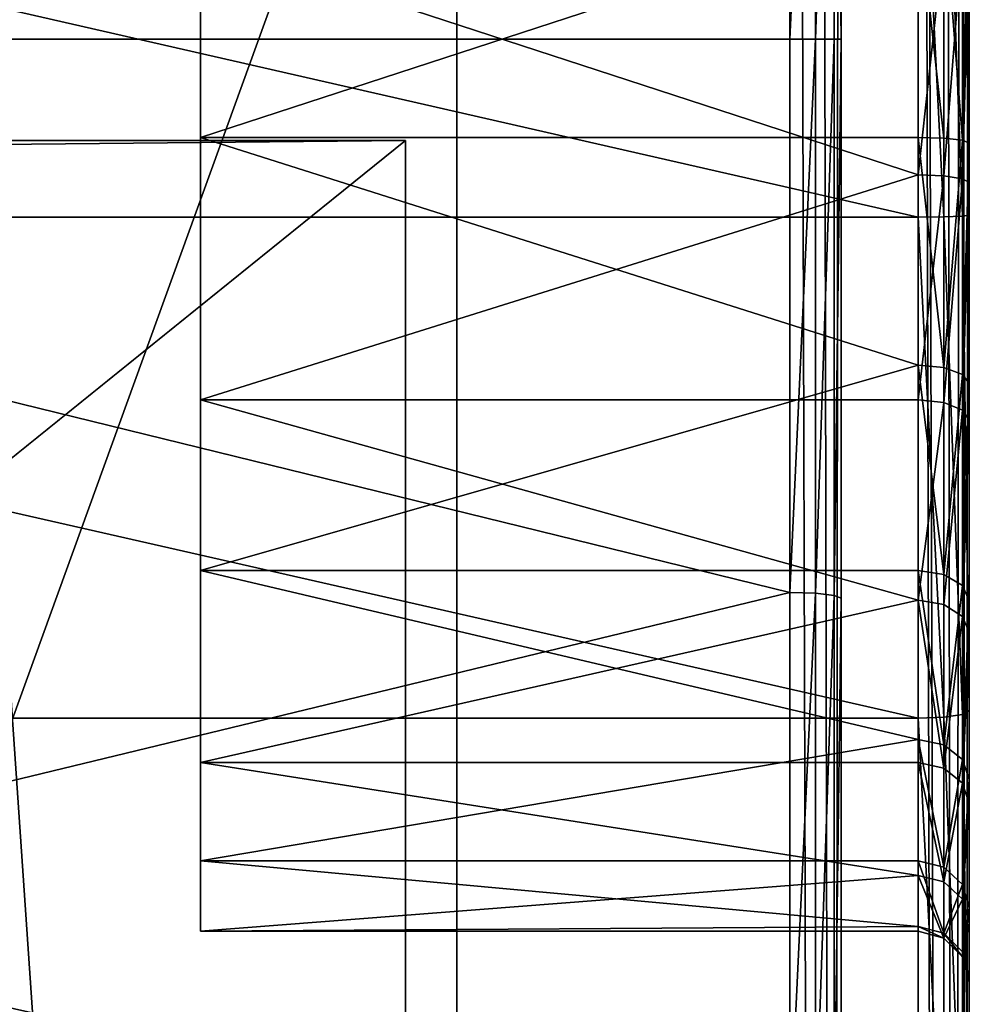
# Model space of a CAD drawing. Header units: millimetres. Extents: x 1 to 138, y -45 to 37.
# Tile 247 of 256: x 133.98 to 137.69, y -3.87 to -0.03. Entities that reach past the tile are written whole.
import ezdxf

# ---------------------------------------------------------------- set-up
doc = ezdxf.new("R2010")
doc.units = ezdxf.units.MM
doc.header["$LTSCALE"] = 25.4
doc.layers.get('0').update_dxf_attribs({"true_color": 0xff5454})

# ---------------------------------------------------------------- blocks, each defined once
blk = doc.blocks.new('PROFILE-FOCUS-LED-7618-7620-7621-7622.STL#2')
at = {"color": 250, "true_color": 0x262626}
mesh = blk.add_polyface(dxfattribs=at)
corners = [(1.3854, -17.4025, 93.3048), (67.1525, -4.6608, 93.3048), (1.3854, 17.1975, 93.3048), (69.3476, -5.1619, 93.3048), (136.9854, -17.4025, 93.3048), (65.3921, -3.257, 93.3048), (64.4152, -1.2284, 93.3048), (71.5428, -4.6608, 93.3048), (73.3032, -3.257, 93.3048), (74.2801, -1.2284, 93.3048), (74.2801, 1.0233, 93.3048), (69.3476, 4.9568, 93.3048), (136.9854, 17.1975, 93.3048), (67.1525, 4.4557, 93.3048), (65.3921, 3.0519, 93.3048), (64.4152, 1.0233, 93.3048), (71.5428, 4.4557, 93.3048), (73.3032, 3.0519, 93.3048)]
mesh.append_faces([[corners[k] for k in face] for face in [(0, 1, 2), (1, 0, 3), (3, 4, 7), (7, 4, 8), (8, 4, 9), (9, 4, 10), (2, 11, 12), (11, 2, 13), (13, 2, 14), (14, 2, 15), (15, 2, 6), (12, 10, 4)]], dxfattribs={"vtx0": -1, "vtx1": -1, "color": 250})
mesh.append_faces([[corners[k] for k in face] for face in [(3, 0, 4), (2, 1, 5), (2, 5, 6), (12, 11, 16), (12, 16, 17), (12, 17, 10)]], dxfattribs={"vtx0": -1, "vtx2": -1, "color": 250})
mesh = blk.add_polyface(dxfattribs=at)
corners = [(137.0854, -17.4025, 93.278), (136.9854, 17.1975, 93.3048), (136.9854, -17.4025, 93.3048), (137.0854, 17.1975, 93.278)]
mesh.append_faces([[corners[k] for k in face] for face in [(0, 1, 2), (1, 0, 3)]], dxfattribs={"vtx0": -1, "color": 250})
mesh = blk.add_polyface(dxfattribs=at)
corners = [(137.1586, -17.4025, 93.2048), (137.0854, 17.1975, 93.278), (137.0854, -17.4025, 93.278), (137.1586, 17.1975, 93.2048)]
mesh.append_faces([[corners[k] for k in face] for face in [(0, 1, 2), (1, 0, 3)]], dxfattribs={"vtx0": -1, "color": 250})
mesh = blk.add_polyface(dxfattribs=at)
corners = [(137.1854, 17.1975, 93.1048), (137.1586, -17.4025, 93.2048), (137.1854, -17.4025, 93.1048), (137.1586, 17.1975, 93.2048)]
mesh.append_faces([[corners[k] for k in face] for face in [(0, 1, 2), (1, 0, 3)]], dxfattribs={"vtx0": -1, "color": 250})
mesh = blk.add_polyface(dxfattribs=at)
corners = [(137.1854, -16.4089, 64.6102), (137.1854, -17.4025, 93.1048), (137.1854, -17.4025, 62.665), (137.1854, -15.1975, 66.4278), (137.1854, -13.7844, 68.0934), (137.1854, -12.1886, 69.585), (137.1854, 17.1975, 93.1048), (137.1854, -10.4314, 70.8824), (137.1854, -8.5362, 71.9684), (137.1854, -6.5284, 72.8285), (137.1854, -4.4347, 73.4512), (137.1854, -2.2832, 73.8282), (137.1854, -0.1026, 73.9544), (137.1854, 2.0781, 73.8282), (137.1854, 4.2296, 73.4512), (137.1854, 6.3233, 72.8285), (137.1854, 8.3311, 71.9684), (137.1854, 10.2263, 70.8824), (137.1854, 11.9835, 69.585), (137.1854, 13.5793, 68.0934), (137.1854, 14.9924, 66.4278), (137.1854, 16.2038, 64.6102), (137.1854, 17.1975, 62.665)]
mesh.append_faces([[corners[k] for k in face] for face in [(0, 1, 2), (6, 21, 22)]], dxfattribs={"vtx0": -1, "color": 250})
mesh.append_faces([[corners[k] for k in face] for face in [(1, 5, 6)]], dxfattribs={"vtx0": -1, "vtx1": -1, "color": 250})
mesh.append_faces([[corners[k] for k in face] for face in [(1, 0, 3), (1, 3, 4), (1, 4, 5), (6, 5, 7), (6, 7, 8), (6, 8, 9), (6, 9, 10), (6, 10, 11), (6, 11, 12), (6, 12, 13), (6, 13, 14), (6, 14, 15), (6, 15, 16), (6, 16, 17), (6, 17, 18), (6, 18, 19), (6, 19, 20), (6, 20, 21)]], dxfattribs={"vtx0": -1, "vtx2": -1, "color": 250})
mesh = blk.add_polyface(dxfattribs=at)
corners = [(137.6854, -17.1185, 3.4117), (137.6854, -14.0458, 66.0456), (137.6854, -45.0051, 23.8934), (137.6854, -2.99, 53.4912), (137.6854, -2.2928, 52.8227), (137.6854, -1.4463, 52.3574), (137.6854, 13.8407, 45.564), (137.6854, -12.8116, 67.5424), (137.6854, -3.4904, 54.3174), (137.6854, -11.4175, 68.8915), (137.6854, -9.8811, 70.0761), (137.6854, -3.7599, 55.2449), (137.6854, -8.2217, 71.0812), (137.6854, -6.4602, 71.8942), (137.6854, -4.6188, 72.5049), (137.6854, -3.7802, 56.2106), (137.6854, -0.5083, 52.1271), (137.6854, 0.4574, 52.1474), (137.6854, 1.3849, 52.417), (137.6854, 2.2111, 52.9174), (137.6854, 2.8795, 53.6146), (137.6854, 3.3448, 54.461), (137.6854, 3.5751, 55.399), (137.6854, 4.9584, 72.348), (137.6854, 6.7789, 71.6773), (137.6854, 8.5127, 70.807), (137.6854, 10.1383, 69.7481), (137.6854, 11.635, 68.5138), (137.6854, 12.9842, 67.1197), (137.6854, 14.1688, 65.5833), (137.6854, 14.8997, 47.1895), (137.6854, 15.1739, 63.9239), (137.6854, 15.77, 48.9234), (137.6854, 15.9869, 62.1625), (137.6854, 16.4406, 50.7438), (137.6854, 16.5976, 60.321), (137.6854, 16.9033, 52.6279), (137.6854, 16.9982, 58.4228), (137.6854, 17.152, 54.5519), (137.6854, 17.1838, 56.4917), (137.6854, -2.7206, 72.9056), (137.6854, -3.5499, 57.1486), (137.6854, -3.0846, 57.995), (137.6854, -2.4162, 58.6922), (137.6854, -0.7894, 73.0912), (137.6854, -1.59, 59.1926), (137.6854, -0.6625, 59.4622), (137.6854, 1.1503, 73.0594), (137.6854, 0.3032, 59.4825), (137.6854, 1.2412, 59.2522), (137.6854, 3.0744, 72.8106), (137.6854, 2.0877, 58.7869), (137.6854, 2.7849, 58.1184), (137.6854, 3.2853, 57.2923), (137.6854, 3.5548, 56.3647)]
mesh.append_faces([[corners[k] for k in face] for face in [(0, 1, 2), (37, 38, 39)]], dxfattribs={"vtx0": -1, "color": 250})
mesh.append_faces([[corners[k] for k in face] for face in [(3, 0, 4), (4, 0, 5), (1, 3, 7), (7, 8, 9), (9, 8, 10), (10, 11, 12), (12, 11, 13), (13, 11, 14), (5, 6, 16), (16, 6, 17), (17, 6, 18), (18, 6, 19), (19, 6, 20), (20, 6, 21), (21, 6, 22), (23, 6, 24), (24, 6, 25), (25, 6, 26), (26, 6, 27), (27, 6, 28), (28, 6, 29), (29, 30, 31), (31, 32, 33), (33, 34, 35), (35, 36, 37), (40, 43, 44), (44, 46, 47), (47, 49, 50), (50, 53, 23)]], dxfattribs={"vtx0": -1, "vtx1": -1, "color": 250})
mesh.append_faces([[corners[k] for k in face] for face in [(1, 0, 3), (22, 6, 23)]], dxfattribs={"vtx0": -1, "vtx1": -1, "vtx2": -1, "color": 250})
mesh.append_faces([[corners[k] for k in face] for face in [(5, 0, 6), (7, 3, 8), (10, 8, 11), (14, 11, 15), (29, 6, 30), (31, 30, 32), (33, 32, 34), (35, 34, 36), (37, 36, 38), (15, 40, 14), (40, 15, 41), (40, 41, 42), (40, 42, 43), (44, 43, 45), (44, 45, 46), (47, 46, 48), (47, 48, 49), (50, 49, 51), (50, 51, 52), (50, 52, 53), (23, 53, 54), (23, 54, 22)]], dxfattribs={"vtx0": -1, "vtx2": -1, "color": 250})
mesh = blk.add_polyface(dxfattribs=at)
corners = [(0.8854, -16.9573, 3.2933), (8.4854, 8.464, 37.9055), (137.4854, -16.9573, 3.2933), (0.8854, 14.0019, 45.4456), (8.4854, 14.0019, 45.4456), (128.8854, 8.464, 37.9055), (137.4854, 14.0019, 45.4456), (28.0705, 8.464, 37.9055), (128.8854, 14.0019, 45.4456)]
mesh.append_faces([[corners[k] for k in face] for face in [(1, 3, 4), (5, 1, 7), (6, 5, 8)]], dxfattribs={"vtx0": -1, "color": 250})
mesh.append_faces([[corners[k] for k in face] for face in [(0, 1, 2), (2, 5, 6)]], dxfattribs={"vtx0": -1, "vtx1": -1, "color": 250})
mesh.append_faces([[corners[k] for k in face] for face in [(5, 2, 1)]], dxfattribs={"vtx0": -1, "vtx1": -1, "vtx2": -1, "color": 250})
mesh.append_faces([[corners[k] for k in face] for face in [(1, 0, 3)]], dxfattribs={"vtx0": -1, "vtx2": -1, "color": 250})
mesh = blk.add_polyface(dxfattribs=at)
corners = [(137.5854, 13.9803, 45.4614), (137.5854, -16.9789, 3.3092), (137.4854, 14.0019, 45.4456)]
mesh.append_faces([[corners[k] for k in face] for face in [(0, 1, 2)]], dxfattribs={"color": 250})
mesh = blk.add_polyface(dxfattribs=at)
corners = [(137.4854, 14.0019, 45.4456), (137.5854, -16.9789, 3.3092), (137.5619, -16.9696, 3.3023)]
mesh.append_faces([[corners[k] for k in face] for face in [(0, 1, 2)]], dxfattribs={"color": 250})
mesh = blk.add_polyface(dxfattribs=at)
corners = [(137.4854, 14.0019, 45.4456), (137.5619, -16.9696, 3.3023), (137.4854, -16.9573, 3.2933)]
mesh.append_faces([[corners[k] for k in face] for face in [(0, 1, 2)]], dxfattribs={"color": 250})
mesh = blk.add_polyface(dxfattribs=at)
corners = [(137.5854, 13.9803, 45.4614), (137.6586, 13.9213, 45.5048), (137.6268, -17.0046, 3.328)]
mesh.append_faces([[corners[k] for k in face] for face in [(0, 1, 2)]], dxfattribs={"color": 250})
mesh = blk.add_polyface(dxfattribs=at)
corners = [(137.5854, 13.9803, 45.4614), (137.6268, -17.0046, 3.328), (137.5854, -16.9789, 3.3092)]
mesh.append_faces([[corners[k] for k in face] for face in [(0, 1, 2)]], dxfattribs={"color": 250})
mesh = blk.add_polyface(dxfattribs=at)
corners = [(137.6586, 13.9213, 45.5048), (137.6586, -17.0379, 3.3525), (137.6268, -17.0046, 3.328)]
mesh.append_faces([[corners[k] for k in face] for face in [(0, 1, 2)]], dxfattribs={"color": 250})
mesh = blk.add_polyface(dxfattribs=at)
corners = [(137.6586, 13.9213, 45.5048), (137.6854, 13.8407, 45.564), (137.6702, -17.0569, 3.3664)]
mesh.append_faces([[corners[k] for k in face] for face in [(0, 1, 2)]], dxfattribs={"color": 250})
mesh = blk.add_polyface(dxfattribs=at)
corners = [(137.6586, 13.9213, 45.5048), (137.6702, -17.0569, 3.3664), (137.6586, -17.0379, 3.3525)]
mesh.append_faces([[corners[k] for k in face] for face in [(0, 1, 2)]], dxfattribs={"color": 250})
mesh = blk.add_polyface(dxfattribs=at)
corners = [(137.6854, 13.8407, 45.564), (137.6854, -17.1185, 3.4117), (137.6702, -17.0569, 3.3664)]
mesh.append_faces([[corners[k] for k in face] for face in [(0, 1, 2)]], dxfattribs={"color": 250})
mesh = blk.add_polyface(dxfattribs=at)
corners = [(136.9854, 2.055, 73.6295), (128.1854, -0.1026, 73.7544), (128.1854, 4.1838, 73.2566)]
mesh.append_faces([[corners[k] for k in face] for face in [(0, 1, 2)]], dxfattribs={"color": 250})
mesh = blk.add_polyface(dxfattribs=at)
corners = [(134.6854, -3.3073, 54.3978), (134.6854, -2.9234, 57.8766), (134.6854, -3.5814, 56.1886), (134.6854, -2.1744, 52.9839), (134.6854, -1.5096, 59.0095), (134.6854, -0.4864, 52.3259), (134.6854, 0.2813, 59.2837), (134.6854, 1.3045, 52.6001), (134.6854, 1.9693, 58.6257), (134.6854, 2.7183, 53.733), (134.6854, 3.1022, 57.2118), (134.6854, 3.3763, 55.421)]
mesh.append_faces([[corners[k] for k in face] for face in [(0, 1, 2), (10, 9, 11)]], dxfattribs={"vtx0": -1, "color": 250})
mesh.append_faces([[corners[k] for k in face] for face in [(1, 3, 4), (4, 5, 6), (6, 7, 8), (8, 9, 10)]], dxfattribs={"vtx0": -1, "vtx1": -1, "color": 250})
mesh.append_faces([[corners[k] for k in face] for face in [(1, 0, 3), (4, 3, 5), (6, 5, 7), (8, 7, 9)]], dxfattribs={"vtx0": -1, "vtx2": -1, "color": 250})
mesh = blk.add_polyface(dxfattribs=at)
corners = [(137.1586, 2.0666, 73.7289), (137.1854, -0.1026, 73.9544), (137.1586, -0.1026, 73.8544), (137.1854, 2.0781, 73.8282)]
mesh.append_faces([[corners[k] for k in face] for face in [(0, 1, 2), (1, 0, 3)]], dxfattribs={"vtx0": -1, "color": 250})
mesh = blk.add_polyface(dxfattribs=at)
corners = [(136.9854, -0.1026, 73.7544), (128.1854, -0.1026, 73.7544), (136.9854, 2.055, 73.6295)]
mesh.append_faces([[corners[k] for k in face] for face in [(0, 1, 2)]], dxfattribs={"color": 250})
mesh = blk.add_polyface(dxfattribs=at)
corners = [(137.0854, 2.0581, 73.6562), (136.9854, -0.1026, 73.7544), (136.9854, 2.055, 73.6295), (137.0854, -0.1026, 73.7812)]
mesh.append_faces([[corners[k] for k in face] for face in [(0, 1, 2), (1, 0, 3)]], dxfattribs={"vtx0": -1, "color": 250})
mesh = blk.add_polyface(dxfattribs=at)
corners = [(137.1586, 2.0666, 73.7289), (137.0854, -0.1026, 73.7812), (137.0854, 2.0581, 73.6562), (137.1586, -0.1026, 73.8544)]
mesh.append_faces([[corners[k] for k in face] for face in [(0, 1, 2), (1, 0, 3)]], dxfattribs={"vtx0": -1, "color": 250})
mesh = blk.add_polyface(dxfattribs=at)
corners = [(135.6854, 2.0308, 32.525), (2.6854, -18.6877, 4.316), (135.6854, -18.6877, 4.316), (2.6854, 2.0308, 32.525)]
mesh.append_faces([[corners[k] for k in face] for face in [(0, 1, 2), (1, 0, 3)]], dxfattribs={"vtx0": -1, "color": 250})
mesh = blk.add_polyface(dxfattribs=at)
corners = [(2.6854, 2.0308, 32.525), (8.6854, -3.6413, 36.691), (2.6854, -22.9543, 50.8756), (135.6854, 2.0308, 32.525), (128.6854, -3.6413, 36.691), (128.6854, -17.2822, 46.7097), (8.6854, -17.2822, 46.7097), (135.6854, -22.9543, 50.8756)]
mesh.append_faces([[corners[k] for k in face] for face in [(0, 1, 2), (1, 3, 4), (4, 3, 5), (2, 6, 7), (6, 2, 1), (7, 5, 3)]], dxfattribs={"vtx0": -1, "vtx1": -1, "color": 250})
mesh.append_faces([[corners[k] for k in face] for face in [(1, 0, 3), (7, 6, 5)]], dxfattribs={"vtx0": -1, "vtx2": -1, "color": 250})
mesh = blk.add_polyface(dxfattribs=at)
corners = [(135.6854, -22.9543, 50.8756), (135.6854, -18.6877, 4.316), (135.6854, -43.6728, 22.6667), (135.6854, 2.0308, 32.525)]
mesh.append_faces([[corners[k] for k in face] for face in [(0, 1, 2), (1, 0, 3)]], dxfattribs={"vtx0": -1, "color": 250})
mesh = blk.add_polyface(dxfattribs=at)
corners = [(137.4854, 0.4271, 52.3451), (134.6854, 1.3045, 52.6001), (134.6854, -0.4864, 52.3259)]
mesh.append_faces([[corners[k] for k in face] for face in [(0, 1, 2)]], dxfattribs={"color": 250})
mesh = blk.add_polyface(dxfattribs=at)
corners = [(137.4854, -0.7974, 73.291), (128.8854, 1.1648, 73.2589), (128.8854, -0.7974, 73.291), (137.4854, 1.1648, 73.2589)]
mesh.append_faces([[corners[k] for k in face] for face in [(0, 1, 2), (1, 0, 3)]], dxfattribs={"vtx0": -1, "color": 250})
mesh = blk.add_polyface(dxfattribs=at)
corners = [(137.5854, -0.7963, 73.2642), (137.4854, 1.1648, 73.2589), (137.4854, -0.7974, 73.291), (137.5854, 1.1629, 73.2321)]
mesh.append_faces([[corners[k] for k in face] for face in [(0, 1, 2), (1, 0, 3)]], dxfattribs={"vtx0": -1, "color": 250})
mesh = blk.add_polyface(dxfattribs=at)
corners = [(137.6586, -0.7934, 73.1911), (137.5854, 1.1629, 73.2321), (137.5854, -0.7963, 73.2642), (137.6586, 1.1576, 73.1591)]
mesh.append_faces([[corners[k] for k in face] for face in [(0, 1, 2), (1, 0, 3)]], dxfattribs={"vtx0": -1, "color": 250})
mesh = blk.add_polyface(dxfattribs=at)
corners = [(137.6854, -0.7894, 73.0912), (137.6586, 1.1576, 73.1591), (137.6586, -0.7934, 73.1911), (137.6854, 1.1503, 73.0594)]
mesh.append_faces([[corners[k] for k in face] for face in [(0, 1, 2), (1, 0, 3)]], dxfattribs={"vtx0": -1, "color": 250})
mesh = blk.add_polyface(dxfattribs=at)
corners = [(137.4854, 0.4271, 52.3451), (134.6854, -0.4864, 52.3259), (137.4854, -0.4864, 52.3259)]
mesh.append_faces([[corners[k] for k in face] for face in [(0, 1, 2)]], dxfattribs={"color": 250})
mesh = blk.add_polyface(dxfattribs=at)
corners = [(137.5854, -0.4893, 52.2993), (137.4854, 0.4271, 52.3451), (137.4854, -0.4864, 52.3259), (137.5854, 0.4312, 52.3186)]
mesh.append_faces([[corners[k] for k in face] for face in [(0, 1, 2), (1, 0, 3)]], dxfattribs={"vtx0": -1, "color": 250})
mesh = blk.add_polyface(dxfattribs=at)
corners = [(137.6586, -0.4973, 52.2265), (137.5854, 0.4312, 52.3186), (137.5854, -0.4893, 52.2993), (137.6586, 0.4422, 52.2463)]
mesh.append_faces([[corners[k] for k in face] for face in [(0, 1, 2), (1, 0, 3)]], dxfattribs={"vtx0": -1, "color": 250})
mesh = blk.add_polyface(dxfattribs=at)
corners = [(137.6854, 0.4574, 52.1474), (137.6586, -0.4973, 52.2265), (137.6854, -0.5083, 52.1271), (137.6586, 0.4422, 52.2463)]
mesh.append_faces([[corners[k] for k in face] for face in [(0, 1, 2), (1, 0, 3)]], dxfattribs={"vtx0": -1, "color": 250})
mesh = blk.add_polyface(dxfattribs=at)
corners = [(137.4854, -0.6322, 59.2645), (134.6854, 0.2813, 59.2837), (137.4854, 0.2813, 59.2837)]
mesh.append_faces([[corners[k] for k in face] for face in [(0, 1, 2)]], dxfattribs={"color": 250})
mesh = blk.add_polyface(dxfattribs=at)
corners = [(137.4854, -0.6322, 59.2645), (134.6854, -1.5096, 59.0095), (134.6854, 0.2813, 59.2837)]
mesh.append_faces([[corners[k] for k in face] for face in [(0, 1, 2)]], dxfattribs={"color": 250})
mesh = blk.add_polyface(dxfattribs=at)
corners = [(137.5854, 0.2842, 59.3103), (137.4854, -0.6322, 59.2645), (137.4854, 0.2813, 59.2837), (137.5854, -0.6363, 59.291)]
mesh.append_faces([[corners[k] for k in face] for face in [(0, 1, 2), (1, 0, 3)]], dxfattribs={"vtx0": -1, "color": 250})
mesh = blk.add_polyface(dxfattribs=at)
corners = [(137.6586, 0.2922, 59.3831), (137.5854, -0.6363, 59.291), (137.5854, 0.2842, 59.3103), (137.6586, -0.6473, 59.3633)]
mesh.append_faces([[corners[k] for k in face] for face in [(0, 1, 2), (1, 0, 3)]], dxfattribs={"vtx0": -1, "color": 250})
mesh = blk.add_polyface(dxfattribs=at)
corners = [(137.6586, -0.6473, 59.3633), (137.6854, 0.3032, 59.4825), (137.6854, -0.6625, 59.4622), (137.6586, 0.2922, 59.3831)]
mesh.append_faces([[corners[k] for k in face] for face in [(0, 1, 2), (1, 0, 3)]], dxfattribs={"vtx0": -1, "color": 250})
mesh = blk.add_polyface(dxfattribs=at)
corners = [(136.9854, -2.2601, 73.6295), (128.1854, -0.1026, 73.7544), (136.9854, -0.1026, 73.7544)]
mesh.append_faces([[corners[k] for k in face] for face in [(0, 1, 2)]], dxfattribs={"color": 250})
mesh = blk.add_polyface(dxfattribs=at)
corners = [(136.9854, -2.2601, 73.6295), (128.1854, -4.3889, 73.2566), (128.1854, -0.1026, 73.7544)]
mesh.append_faces([[corners[k] for k in face] for face in [(0, 1, 2)]], dxfattribs={"color": 250})
mesh = blk.add_polyface(dxfattribs=at)
corners = [(137.0854, -0.1026, 73.7812), (136.9854, -2.2601, 73.6295), (136.9854, -0.1026, 73.7544), (137.0854, -2.2632, 73.6562)]
mesh.append_faces([[corners[k] for k in face] for face in [(0, 1, 2), (1, 0, 3)]], dxfattribs={"vtx0": -1, "color": 250})
mesh = blk.add_polyface(dxfattribs=at)
corners = [(137.1586, -0.1026, 73.8544), (137.0854, -2.2632, 73.6562), (137.0854, -0.1026, 73.7812), (137.1586, -2.2717, 73.7289)]
mesh.append_faces([[corners[k] for k in face] for face in [(0, 1, 2), (1, 0, 3)]], dxfattribs={"vtx0": -1, "color": 250})
mesh = blk.add_polyface(dxfattribs=at)
corners = [(137.1586, -2.2717, 73.7289), (137.1854, -0.1026, 73.9544), (137.1854, -2.2832, 73.8282), (137.1586, -0.1026, 73.8544)]
mesh.append_faces([[corners[k] for k in face] for face in [(0, 1, 2), (1, 0, 3)]], dxfattribs={"vtx0": -1, "color": 250})
at = {"color": 18, "true_color": 0x080808}
mesh = blk.add_polyface(dxfattribs=at)
corners = [(2.8854, -0.4982, 29.4195), (135.4854, -18.2569, 5.2404), (2.8854, -18.2569, 5.2404), (135.4854, -0.4982, 29.4195)]
mesh.append_faces([[corners[k] for k in face] for face in [(0, 1, 2), (1, 0, 3)]], dxfattribs={"vtx0": -1, "color": 18})
mesh = blk.add_polyface(dxfattribs=at)
corners = [(2.8854, -25.1609, 47.5334), (4.4854, -23.8714, 46.5862), (2.8854, -0.4982, 29.4195), (135.4854, -25.1609, 47.5334), (133.8854, -23.8714, 46.5862), (133.8854, -1.7878, 30.3666), (4.4854, -1.7878, 30.3666), (135.4854, -0.4982, 29.4195)]
mesh.append_faces([[corners[k] for k in face] for face in [(0, 1, 2), (1, 3, 4), (4, 3, 5), (2, 6, 7), (6, 2, 1), (7, 5, 3)]], dxfattribs={"vtx0": -1, "vtx1": -1, "color": 18})
mesh.append_faces([[corners[k] for k in face] for face in [(1, 0, 3), (7, 6, 5)]], dxfattribs={"vtx0": -1, "vtx2": -1, "color": 18})
at = {"color": 250, "true_color": 0x262626}
mesh = blk.add_polyface(dxfattribs=at)
corners = [(137.4854, -1.3737, 52.5438), (134.6854, -0.4864, 52.3259), (134.6854, -2.1744, 52.9839)]
mesh.append_faces([[corners[k] for k in face] for face in [(0, 1, 2)]], dxfattribs={"color": 250})
mesh = blk.add_polyface(dxfattribs=at)
corners = [(137.4854, -0.4864, 52.3259), (134.6854, -0.4864, 52.3259), (137.4854, -1.3737, 52.5438)]
mesh.append_faces([[corners[k] for k in face] for face in [(0, 1, 2)]], dxfattribs={"color": 250})
at = {"color": 18, "true_color": 0x080808}
mesh = blk.add_polyface(dxfattribs=at)
corners = [(135.4854, -18.2569, 5.2404), (135.4854, -25.1609, 47.5334), (135.4854, -42.9196, 23.3542), (135.4854, -0.4982, 29.4195)]
mesh.append_faces([[corners[k] for k in face] for face in [(0, 1, 2), (1, 0, 3)]], dxfattribs={"vtx0": -1, "color": 18})
at = {"color": 250, "true_color": 0x262626}
mesh = blk.add_polyface(dxfattribs=at)
corners = [(137.5854, -1.3834, 52.5188), (137.4854, -0.4864, 52.3259), (137.4854, -1.3737, 52.5438), (137.5854, -0.4893, 52.2993)]
mesh.append_faces([[corners[k] for k in face] for face in [(0, 1, 2), (1, 0, 3)]], dxfattribs={"vtx0": -1, "color": 250})
mesh = blk.add_polyface(dxfattribs=at)
corners = [(137.6586, -0.4973, 52.2265), (137.5854, -1.3834, 52.5188), (137.6586, -1.41, 52.4506), (137.5854, -0.4893, 52.2993)]
mesh.append_faces([[corners[k] for k in face] for face in [(0, 1, 2), (1, 0, 3)]], dxfattribs={"vtx0": -1, "color": 250})
mesh = blk.add_polyface(dxfattribs=at)
corners = [(137.6854, -0.5083, 52.1271), (137.6586, -1.41, 52.4506), (137.6854, -1.4463, 52.3574), (137.6586, -0.4973, 52.2265)]
mesh.append_faces([[corners[k] for k in face] for face in [(0, 1, 2), (1, 0, 3)]], dxfattribs={"vtx0": -1, "color": 250})
mesh = blk.add_polyface(dxfattribs=at)
corners = [(137.4854, -1.5096, 59.0095), (134.6854, -1.5096, 59.0095), (137.4854, -0.6322, 59.2645)]
mesh.append_faces([[corners[k] for k in face] for face in [(0, 1, 2)]], dxfattribs={"color": 250})
mesh = blk.add_polyface(dxfattribs=at)
corners = [(137.5854, -0.6363, 59.291), (137.4854, -1.5096, 59.0095), (137.4854, -0.6322, 59.2645), (137.5854, -1.5204, 59.0341)]
mesh.append_faces([[corners[k] for k in face] for face in [(0, 1, 2), (1, 0, 3)]], dxfattribs={"vtx0": -1, "color": 250})
mesh = blk.add_polyface(dxfattribs=at)
corners = [(137.5854, -1.5204, 59.0341), (137.6586, -0.6473, 59.3633), (137.6586, -1.5498, 59.1011), (137.5854, -0.6363, 59.291)]
mesh.append_faces([[corners[k] for k in face] for face in [(0, 1, 2), (1, 0, 3)]], dxfattribs={"vtx0": -1, "color": 250})
mesh = blk.add_polyface(dxfattribs=at)
corners = [(137.6586, -1.5498, 59.1011), (137.6854, -0.6625, 59.4622), (137.6854, -1.59, 59.1926), (137.6586, -0.6473, 59.3633)]
mesh.append_faces([[corners[k] for k in face] for face in [(0, 1, 2), (1, 0, 3)]], dxfattribs={"vtx0": -1, "color": 250})
mesh = blk.add_polyface(dxfattribs=at)
corners = [(137.4854, -2.7508, 73.1033), (128.8854, -0.7974, 73.291), (128.8854, -2.7508, 73.1033), (137.4854, -0.7974, 73.291)]
mesh.append_faces([[corners[k] for k in face] for face in [(0, 1, 2), (1, 0, 3)]], dxfattribs={"vtx0": -1, "color": 250})
mesh = blk.add_polyface(dxfattribs=at)
corners = [(137.5854, -2.7468, 73.0768), (137.4854, -0.7974, 73.291), (137.4854, -2.7508, 73.1033), (137.5854, -0.7963, 73.2642)]
mesh.append_faces([[corners[k] for k in face] for face in [(0, 1, 2), (1, 0, 3)]], dxfattribs={"vtx0": -1, "color": 250})
mesh = blk.add_polyface(dxfattribs=at)
corners = [(137.6586, -2.7357, 73.0044), (137.5854, -0.7963, 73.2642), (137.5854, -2.7468, 73.0768), (137.6586, -0.7934, 73.1911)]
mesh.append_faces([[corners[k] for k in face] for face in [(0, 1, 2), (1, 0, 3)]], dxfattribs={"vtx0": -1, "color": 250})
mesh = blk.add_polyface(dxfattribs=at)
corners = [(137.6854, -2.7206, 72.9056), (137.6586, -0.7934, 73.1911), (137.6586, -2.7357, 73.0044), (137.6854, -0.7894, 73.0912)]
mesh.append_faces([[corners[k] for k in face] for face in [(0, 1, 2), (1, 0, 3)]], dxfattribs={"vtx0": -1, "color": 250})
mesh = blk.add_polyface(dxfattribs=at)
corners = [(137.4854, -1.3737, 52.5438), (134.6854, -2.1744, 52.9839), (137.4854, -2.1744, 52.9839)]
mesh.append_faces([[corners[k] for k in face] for face in [(0, 1, 2)]], dxfattribs={"color": 250})
mesh = blk.add_polyface(dxfattribs=at)
corners = [(137.5854, -2.1903, 52.9623), (137.4854, -1.3737, 52.5438), (137.4854, -2.1744, 52.9839), (137.5854, -1.3834, 52.5188)]
mesh.append_faces([[corners[k] for k in face] for face in [(0, 1, 2), (1, 0, 3)]], dxfattribs={"vtx0": -1, "color": 250})
mesh = blk.add_polyface(dxfattribs=at)
corners = [(137.6586, -1.41, 52.4506), (137.5854, -2.1903, 52.9623), (137.6586, -2.2336, 52.9033), (137.5854, -1.3834, 52.5188)]
mesh.append_faces([[corners[k] for k in face] for face in [(0, 1, 2), (1, 0, 3)]], dxfattribs={"vtx0": -1, "color": 250})
mesh = blk.add_polyface(dxfattribs=at)
corners = [(137.6854, -1.4463, 52.3574), (137.6586, -2.2336, 52.9033), (137.6854, -2.2928, 52.8227), (137.6586, -1.41, 52.4506)]
mesh.append_faces([[corners[k] for k in face] for face in [(0, 1, 2), (1, 0, 3)]], dxfattribs={"vtx0": -1, "color": 250})
mesh = blk.add_polyface(dxfattribs=at)
corners = [(137.4854, -2.2911, 58.5362), (134.6854, -1.5096, 59.0095), (137.4854, -1.5096, 59.0095)]
mesh.append_faces([[corners[k] for k in face] for face in [(0, 1, 2)]], dxfattribs={"color": 250})
mesh = blk.add_polyface(dxfattribs=at)
corners = [(137.4854, -2.2911, 58.5362), (134.6854, -2.9234, 57.8766), (134.6854, -1.5096, 59.0095)]
mesh.append_faces([[corners[k] for k in face] for face in [(0, 1, 2)]], dxfattribs={"color": 250})
mesh = blk.add_polyface(dxfattribs=at)
corners = [(137.5854, -1.5204, 59.0341), (137.4854, -2.2911, 58.5362), (137.4854, -1.5096, 59.0095), (137.5854, -2.3078, 58.5571)]
mesh.append_faces([[corners[k] for k in face] for face in [(0, 1, 2), (1, 0, 3)]], dxfattribs={"vtx0": -1, "color": 250})
mesh = blk.add_polyface(dxfattribs=at)
corners = [(137.5854, -2.3078, 58.5571), (137.6586, -1.5498, 59.1011), (137.6586, -2.3536, 58.6142), (137.5854, -1.5204, 59.0341)]
mesh.append_faces([[corners[k] for k in face] for face in [(0, 1, 2), (1, 0, 3)]], dxfattribs={"vtx0": -1, "color": 250})
mesh = blk.add_polyface(dxfattribs=at)
corners = [(137.6586, -2.3536, 58.6142), (137.6854, -1.59, 59.1926), (137.6854, -2.4162, 58.6922), (137.6586, -1.5498, 59.1011)]
mesh.append_faces([[corners[k] for k in face] for face in [(0, 1, 2), (1, 0, 3)]], dxfattribs={"vtx0": -1, "color": 250})
mesh = blk.add_polyface(dxfattribs=at)
corners = [(134.6854, -3.3073, 54.3978), (137.4854, -2.8339, 53.6163), (134.6854, -2.1744, 52.9839)]
mesh.append_faces([[corners[k] for k in face] for face in [(0, 1, 2)]], dxfattribs={"color": 250})
mesh = blk.add_polyface(dxfattribs=at)
corners = [(137.4854, -2.1744, 52.9839), (134.6854, -2.1744, 52.9839), (137.4854, -2.8339, 53.6163)]
mesh.append_faces([[corners[k] for k in face] for face in [(0, 1, 2)]], dxfattribs={"color": 250})
mesh = blk.add_polyface(dxfattribs=at)
corners = [(137.5854, -2.8548, 53.5995), (137.4854, -2.1744, 52.9839), (137.4854, -2.8339, 53.6163), (137.5854, -2.1903, 52.9623)]
mesh.append_faces([[corners[k] for k in face] for face in [(0, 1, 2), (1, 0, 3)]], dxfattribs={"vtx0": -1, "color": 250})
mesh = blk.add_polyface(dxfattribs=at)
corners = [(137.6586, -2.2336, 52.9033), (137.5854, -2.8548, 53.5995), (137.6586, -2.9119, 53.5537), (137.5854, -2.1903, 52.9623)]
mesh.append_faces([[corners[k] for k in face] for face in [(0, 1, 2), (1, 0, 3)]], dxfattribs={"vtx0": -1, "color": 250})
mesh = blk.add_polyface(dxfattribs=at)
corners = [(136.9854, -4.3889, 73.2566), (128.1854, -4.3889, 73.2566), (136.9854, -2.2601, 73.6295)]
mesh.append_faces([[corners[k] for k in face] for face in [(0, 1, 2)]], dxfattribs={"color": 250})
mesh = blk.add_polyface(dxfattribs=at)
corners = [(137.0854, -2.2632, 73.6562), (136.9854, -4.3889, 73.2566), (136.9854, -2.2601, 73.6295), (137.0854, -4.395, 73.2826)]
mesh.append_faces([[corners[k] for k in face] for face in [(0, 1, 2), (1, 0, 3)]], dxfattribs={"vtx0": -1, "color": 250})
mesh = blk.add_polyface(dxfattribs=at)
corners = [(137.0854, -4.395, 73.2826), (137.1586, -2.2717, 73.7289), (137.1586, -4.4118, 73.3539), (137.0854, -2.2632, 73.6562)]
mesh.append_faces([[corners[k] for k in face] for face in [(0, 1, 2), (1, 0, 3)]], dxfattribs={"vtx0": -1, "color": 250})
mesh = blk.add_polyface(dxfattribs=at)
corners = [(137.6854, -2.2928, 52.8227), (137.6586, -2.9119, 53.5537), (137.6854, -2.99, 53.4912), (137.6586, -2.2336, 52.9033)]
mesh.append_faces([[corners[k] for k in face] for face in [(0, 1, 2), (1, 0, 3)]], dxfattribs={"vtx0": -1, "color": 250})
mesh = blk.add_polyface(dxfattribs=at)
corners = [(137.4854, -2.2911, 58.5362), (137.4854, -2.9234, 57.8766), (134.6854, -2.9234, 57.8766)]
mesh.append_faces([[corners[k] for k in face] for face in [(0, 1, 2)]], dxfattribs={"color": 250})
mesh = blk.add_polyface(dxfattribs=at)
corners = [(137.1586, -4.4118, 73.3539), (137.1854, -2.2832, 73.8282), (137.1854, -4.4347, 73.4512), (137.1586, -2.2717, 73.7289)]
mesh.append_faces([[corners[k] for k in face] for face in [(0, 1, 2), (1, 0, 3)]], dxfattribs={"vtx0": -1, "color": 250})
mesh = blk.add_polyface(dxfattribs=at)
corners = [(137.4854, -2.2911, 58.5362), (137.5854, -2.945, 57.8925), (137.4854, -2.9234, 57.8766), (137.5854, -2.3078, 58.5571)]
mesh.append_faces([[corners[k] for k in face] for face in [(0, 1, 2), (1, 0, 3)]], dxfattribs={"vtx0": -1, "color": 250})
mesh = blk.add_polyface(dxfattribs=at)
corners = [(137.5854, -2.945, 57.8925), (137.6586, -2.3536, 58.6142), (137.6586, -3.004, 57.9358), (137.5854, -2.3078, 58.5571)]
mesh.append_faces([[corners[k] for k in face] for face in [(0, 1, 2), (1, 0, 3)]], dxfattribs={"vtx0": -1, "color": 250})
mesh = blk.add_polyface(dxfattribs=at)
corners = [(137.6586, -3.004, 57.9358), (137.6854, -2.4162, 58.6922), (137.6854, -3.0846, 57.995), (137.6586, -2.3536, 58.6142)]
mesh.append_faces([[corners[k] for k in face] for face in [(0, 1, 2), (1, 0, 3)]], dxfattribs={"vtx0": -1, "color": 250})
mesh = blk.add_polyface(dxfattribs=at)
corners = [(137.6854, -4.6188, 72.5049), (137.6586, -2.7357, 73.0044), (137.6586, -4.6449, 72.6014), (137.6854, -2.7206, 72.9056)]
mesh.append_faces([[corners[k] for k in face] for face in [(0, 1, 2), (1, 0, 3)]], dxfattribs={"vtx0": -1, "color": 250})
mesh = blk.add_polyface(dxfattribs=at)
corners = [(137.4854, -4.671, 72.698), (128.8854, -2.7508, 73.1033), (128.8854, -4.671, 72.698), (137.4854, -2.7508, 73.1033)]
mesh.append_faces([[corners[k] for k in face] for face in [(0, 1, 2), (1, 0, 3)]], dxfattribs={"vtx0": -1, "color": 250})
mesh = blk.add_polyface(dxfattribs=at)
corners = [(137.5854, -4.664, 72.6721), (137.4854, -2.7508, 73.1033), (137.4854, -4.671, 72.698), (137.5854, -2.7468, 73.0768)]
mesh.append_faces([[corners[k] for k in face] for face in [(0, 1, 2), (1, 0, 3)]], dxfattribs={"vtx0": -1, "color": 250})
mesh = blk.add_polyface(dxfattribs=at)
corners = [(137.6586, -4.6449, 72.6014), (137.5854, -2.7468, 73.0768), (137.5854, -4.664, 72.6721), (137.6586, -2.7357, 73.0044)]
mesh.append_faces([[corners[k] for k in face] for face in [(0, 1, 2), (1, 0, 3)]], dxfattribs={"vtx0": -1, "color": 250})
mesh = blk.add_polyface(dxfattribs=at)
corners = [(137.4854, -3.3073, 54.3978), (137.4854, -2.8339, 53.6163), (134.6854, -3.3073, 54.3978)]
mesh.append_faces([[corners[k] for k in face] for face in [(0, 1, 2)]], dxfattribs={"color": 250})
mesh = blk.add_polyface(dxfattribs=at)
corners = [(137.4854, -2.8339, 53.6163), (137.5854, -3.3318, 54.387), (137.5854, -2.8548, 53.5995), (137.4854, -3.3073, 54.3978)]
mesh.append_faces([[corners[k] for k in face] for face in [(0, 1, 2), (1, 0, 3)]], dxfattribs={"vtx0": -1, "color": 250})
mesh = blk.add_polyface(dxfattribs=at)
corners = [(137.6586, -2.9119, 53.5537), (137.5854, -3.3318, 54.387), (137.6586, -3.3988, 54.3576), (137.5854, -2.8548, 53.5995)]
mesh.append_faces([[corners[k] for k in face] for face in [(0, 1, 2), (1, 0, 3)]], dxfattribs={"vtx0": -1, "color": 250})
mesh = blk.add_polyface(dxfattribs=at)
corners = [(137.6854, -2.99, 53.4912), (137.6586, -3.3988, 54.3576), (137.6854, -3.4904, 54.3174), (137.6586, -2.9119, 53.5537)]
mesh.append_faces([[corners[k] for k in face] for face in [(0, 1, 2), (1, 0, 3)]], dxfattribs={"vtx0": -1, "color": 250})
mesh = blk.add_polyface(dxfattribs=at)
corners = [(137.4854, -2.9234, 57.8766), (137.4854, -3.3636, 57.076), (134.6854, -2.9234, 57.8766)]
mesh.append_faces([[corners[k] for k in face] for face in [(0, 1, 2)]], dxfattribs={"color": 250})
mesh = blk.add_polyface(dxfattribs=at)
corners = [(134.6854, -2.9234, 57.8766), (137.4854, -3.3636, 57.076), (134.6854, -3.5814, 56.1886)]
mesh.append_faces([[corners[k] for k in face] for face in [(0, 1, 2)]], dxfattribs={"color": 250})
mesh = blk.add_polyface(dxfattribs=at)
corners = [(137.4854, -2.9234, 57.8766), (137.5854, -3.3885, 57.0857), (137.4854, -3.3636, 57.076), (137.5854, -2.945, 57.8925)]
mesh.append_faces([[corners[k] for k in face] for face in [(0, 1, 2), (1, 0, 3)]], dxfattribs={"vtx0": -1, "color": 250})
mesh = blk.add_polyface(dxfattribs=at)
corners = [(137.5854, -3.3885, 57.0857), (137.6586, -3.004, 57.9358), (137.6586, -3.4567, 57.1123), (137.5854, -2.945, 57.8925)]
mesh.append_faces([[corners[k] for k in face] for face in [(0, 1, 2), (1, 0, 3)]], dxfattribs={"vtx0": -1, "color": 250})
mesh = blk.add_polyface(dxfattribs=at)
corners = [(137.6586, -3.4567, 57.1123), (137.6854, -3.0846, 57.995), (137.6854, -3.5499, 57.1486), (137.6586, -3.004, 57.9358)]
mesh.append_faces([[corners[k] for k in face] for face in [(0, 1, 2), (1, 0, 3)]], dxfattribs={"vtx0": -1, "color": 250})
mesh = blk.add_polyface(dxfattribs=at)
corners = [(134.6854, -3.5814, 56.1886), (137.4854, -3.5622, 55.2751), (134.6854, -3.3073, 54.3978)]
mesh.append_faces([[corners[k] for k in face] for face in [(0, 1, 2)]], dxfattribs={"color": 250})
mesh = blk.add_polyface(dxfattribs=at)
corners = [(137.4854, -3.5622, 55.2751), (137.4854, -3.3073, 54.3978), (134.6854, -3.3073, 54.3978)]
mesh.append_faces([[corners[k] for k in face] for face in [(0, 1, 2)]], dxfattribs={"color": 250})
mesh = blk.add_polyface(dxfattribs=at)
corners = [(137.4854, -3.3073, 54.3978), (137.5854, -3.5887, 55.2711), (137.5854, -3.3318, 54.387), (137.4854, -3.5622, 55.2751)]
mesh.append_faces([[corners[k] for k in face] for face in [(0, 1, 2), (1, 0, 3)]], dxfattribs={"vtx0": -1, "color": 250})
mesh = blk.add_polyface(dxfattribs=at)
corners = [(137.6586, -3.3988, 54.3576), (137.5854, -3.5887, 55.2711), (137.6586, -3.6611, 55.26), (137.5854, -3.3318, 54.387)]
mesh.append_faces([[corners[k] for k in face] for face in [(0, 1, 2), (1, 0, 3)]], dxfattribs={"vtx0": -1, "color": 250})
mesh = blk.add_polyface(dxfattribs=at)
corners = [(137.4854, -3.3636, 57.076), (137.4854, -3.5814, 56.1886), (134.6854, -3.5814, 56.1886)]
mesh.append_faces([[corners[k] for k in face] for face in [(0, 1, 2)]], dxfattribs={"color": 250})
mesh = blk.add_polyface(dxfattribs=at)
corners = [(137.4854, -3.3636, 57.076), (137.5854, -3.6081, 56.1916), (137.4854, -3.5814, 56.1886), (137.5854, -3.3885, 57.0857)]
mesh.append_faces([[corners[k] for k in face] for face in [(0, 1, 2), (1, 0, 3)]], dxfattribs={"vtx0": -1, "color": 250})
mesh = blk.add_polyface(dxfattribs=at)
corners = [(137.5854, -3.6081, 56.1916), (137.6586, -3.4567, 57.1123), (137.6586, -3.6808, 56.1996), (137.5854, -3.3885, 57.0857)]
mesh.append_faces([[corners[k] for k in face] for face in [(0, 1, 2), (1, 0, 3)]], dxfattribs={"vtx0": -1, "color": 250})
mesh = blk.add_polyface(dxfattribs=at)
corners = [(137.6854, -3.4904, 54.3174), (137.6586, -3.6611, 55.26), (137.6854, -3.7599, 55.2449), (137.6586, -3.3988, 54.3576)]
mesh.append_faces([[corners[k] for k in face] for face in [(0, 1, 2), (1, 0, 3)]], dxfattribs={"vtx0": -1, "color": 250})
mesh = blk.add_polyface(dxfattribs=at)
corners = [(137.6586, -3.6808, 56.1996), (137.6854, -3.5499, 57.1486), (137.6854, -3.7802, 56.2106), (137.6586, -3.4567, 57.1123)]
mesh.append_faces([[corners[k] for k in face] for face in [(0, 1, 2), (1, 0, 3)]], dxfattribs={"vtx0": -1, "color": 250})
mesh = blk.add_polyface(dxfattribs=at)
corners = [(137.4854, -3.5814, 56.1886), (137.4854, -3.5622, 55.2751), (134.6854, -3.5814, 56.1886)]
mesh.append_faces([[corners[k] for k in face] for face in [(0, 1, 2)]], dxfattribs={"color": 250})
mesh = blk.add_polyface(dxfattribs=at)
corners = [(137.4854, -3.5622, 55.2751), (137.5854, -3.6081, 56.1916), (137.5854, -3.5887, 55.2711), (137.4854, -3.5814, 56.1886)]
mesh.append_faces([[corners[k] for k in face] for face in [(0, 1, 2), (1, 0, 3)]], dxfattribs={"vtx0": -1, "color": 250})
mesh = blk.add_polyface(dxfattribs=at)
corners = [(137.5854, -3.5887, 55.2711), (137.6586, -3.6808, 56.1996), (137.6586, -3.6611, 55.26), (137.5854, -3.6081, 56.1916)]
mesh.append_faces([[corners[k] for k in face] for face in [(0, 1, 2), (1, 0, 3)]], dxfattribs={"vtx0": -1, "color": 250})
mesh = blk.add_polyface(dxfattribs=at)
corners = [(137.6854, -3.7599, 55.2449), (137.6586, -3.6808, 56.1996), (137.6854, -3.7802, 56.2106), (137.6586, -3.6611, 55.26)]
mesh.append_faces([[corners[k] for k in face] for face in [(0, 1, 2), (1, 0, 3)]], dxfattribs={"vtx0": -1, "color": 250})

msp = doc.modelspace()

# ---------------------------------------------------------------- block references
at = {"color": 0}
msp.add_blockref('PROFILE-FOCUS-LED-7618-7620-7621-7622.STL#2', (0, 0), dxfattribs=at)

doc.saveas('drawing.dxf')
